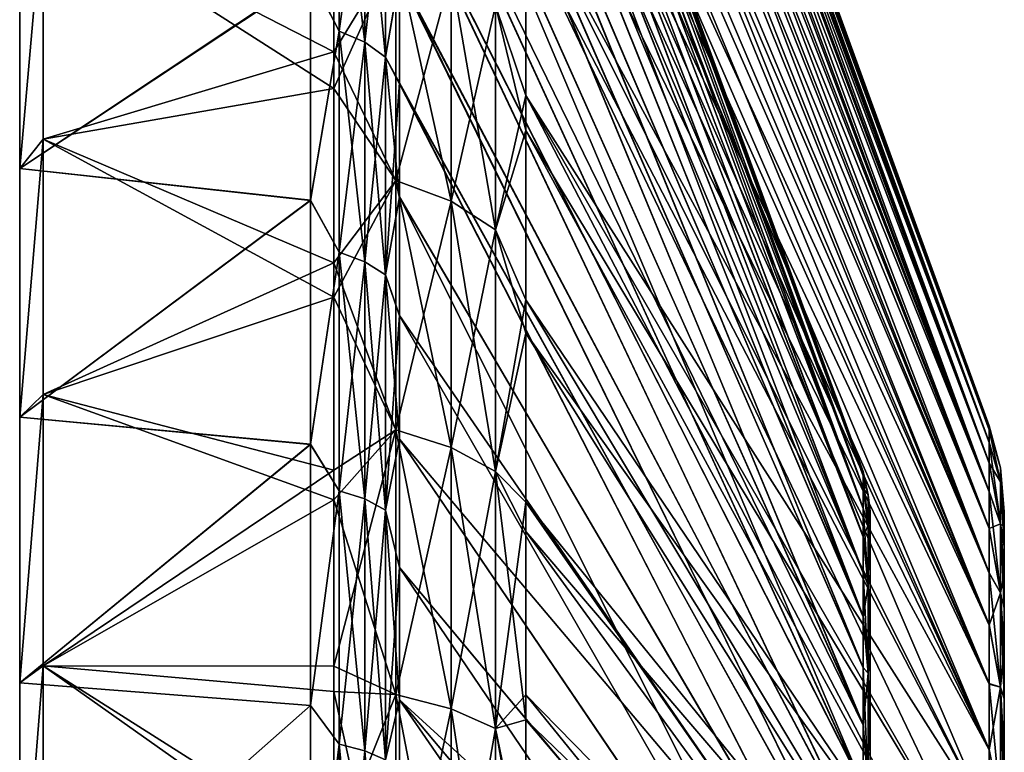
# Model space of a CAD drawing. Header units: metres. Extents: x -62 to 300, y -109 to 109.
# Tile 28 of 256: x -62 to -51, y -64 to -56. Entities that reach past the tile are written whole.
import ezdxf

# ---------------------------------------------------------------- set-up
doc = ezdxf.new("R2010")
doc.units = ezdxf.units.M
doc.layers.add('solid_500635', color=7, linetype='CONTINUOUS')

msp = doc.modelspace()

# ---------------------------------------------------------------- linework, layer by layer
at = {"layer": 'solid_500635'}
for points in [[(-56.086498, -46.173874, -7.464705), (-50.90826, -60.399517, -7.16442), (-50.90826, -60.445583, -8.379186)], [(-56.086498, -46.235924, -9.124642), (-56.086498, -46.173874, -7.464705), (-50.90826, -60.445583, -8.379186)], [(-56.086498, -46.173874, -7.464705), (-56.086498, -46.203407, -5.803842), (-50.90826, -60.399517, -7.16442)], [(-56.086498, -46.203407, -5.803842), (-50.90826, -60.446388, -5.949687), (-50.90826, -60.399517, -7.16442)], [(-56.086498, -46.203407, -5.803842), (-56.086498, -46.32407, -4.150716), (-50.90826, -60.446388, -5.949687)], [(-56.086498, -46.38892, -10.774953), (-56.086498, -46.235924, -9.124642), (-50.90826, -60.445583, -8.379186)], [(-56.086498, -46.32407, -4.150716), (-50.90826, -60.585922, -4.742116), (-50.90826, -60.446388, -5.949687)], [(-56.086498, -46.32407, -4.150716), (-56.086498, -46.535175, -2.508614), (-50.90826, -60.585922, -4.742116)], [(-56.086498, -46.38892, -10.774953), (-50.90826, -60.445583, -8.379186), (-50.90826, -60.584312, -9.586851)], [(-56.086498, -46.632095, -12.41241), (-56.086498, -46.38892, -10.774953), (-50.90826, -60.584312, -9.586851)], [(-56.086498, -46.535175, -2.508614), (-56.086498, -46.836617, -0.878468), (-50.90826, -60.585922, -4.742116)], [(-56.086498, -46.632095, -12.41241), (-50.90826, -60.584312, -9.586851), (-50.90826, -60.814857, -10.780214)], [(-56.086498, -46.965389, -14.036369), (-56.086498, -46.632095, -12.41241), (-50.90826, -60.814857, -10.780214)], [(-57.496037, -46.685467, -7.149776), (-52.317799, -60.912548, -7.17651), (-52.317799, -60.957752, -5.991073)], [(-57.496037, -46.733414, -5.485028), (-57.496037, -46.685467, -7.149776), (-52.317799, -60.957752, -5.991073)], [(-57.496037, -46.685467, -7.149776), (-57.496037, -46.731174, -8.814585), (-52.317799, -60.912548, -7.17651)], [(-57.496037, -46.731174, -8.814585), (-52.317799, -60.958801, -8.361907), (-52.317799, -60.912548, -7.17651)], [(-57.496037, -46.731174, -8.814585), (-57.496037, -46.869976, -10.470442), (-52.317799, -60.958801, -8.361907)], [(-57.496037, -46.874447, -3.829356), (-57.496037, -46.733414, -5.485028), (-52.317799, -60.957752, -5.991073)], [(-56.086498, -46.836617, -0.878468), (-50.90826, -60.817261, -3.548903), (-50.90826, -60.585922, -4.742116)], [(-56.086498, -46.836617, -0.878468), (-56.086498, -47.228107, 0.735709), (-50.90826, -60.817261, -3.548903)], [(-57.496037, -46.869976, -10.470442), (-52.317799, -61.096012, -9.538773), (-52.317799, -60.958801, -8.361907)], [(-57.496037, -46.869976, -10.470442), (-57.496037, -47.101112, -12.113992), (-52.317799, -61.096012, -9.538773)], [(-57.496037, -46.874447, -3.829356), (-52.317799, -60.957752, -5.991073), (-52.317799, -61.093922, -4.814084)], [(-57.496037, -47.107796, -2.186109), (-57.496037, -46.874447, -3.829356), (-52.317799, -61.093922, -4.814084)], [(-56.086498, -46.965389, -14.036369), (-50.90826, -60.814857, -10.780214), (-50.90826, -61.135895, -11.952515)], [(-56.086498, -47.388504, -15.642953), (-56.086498, -46.965389, -14.036369), (-50.90826, -61.135895, -11.952515)], [(-57.496037, -47.101112, -12.113992), (-57.496037, -47.424492, -13.74437), (-52.317799, -61.096012, -9.538773)], [(-57.496037, -47.107796, -2.186109), (-52.317799, -61.093922, -4.814084), (-52.317799, -61.32021, -3.65124)], [(-57.496037, -47.433388, -0.556095), (-57.496037, -47.107796, -2.186109), (-52.317799, -61.32021, -3.65124)], [(-56.086498, -47.228107, 0.735709), (-50.90826, -61.139076, -2.376811), (-50.90826, -60.817261, -3.548903)], [(-56.086498, -47.228107, 0.735709), (-56.086498, -47.707863, 2.325568), (-50.90826, -61.139076, -2.376811)], [(-56.086498, -47.899395, -17.223373), (-56.086498, -47.388504, -15.642953), (-50.90826, -61.135895, -11.952515)], [(-57.496037, -47.424492, -13.74437), (-52.317799, -61.323326, -10.701416), (-52.317799, -61.096012, -9.538773)], [(-57.496037, -47.424492, -13.74437), (-57.496037, -47.839775, -15.3573), (-52.317799, -61.323326, -10.701416)], [(-57.496037, -47.850914, 1.056504), (-57.496037, -47.433388, -0.556095), (-52.317799, -61.32021, -3.65124)], [(-56.086498, -47.707863, 2.325568), (-56.086498, -48.273304, 3.883574), (-50.90826, -61.139076, -2.376811)], [(-57.496037, -47.839775, -15.3573), (-52.317799, -61.639687, -11.843992), (-52.317799, -61.323326, -10.701416)], [(-57.496037, -47.839775, -15.3573), (-57.496037, -48.344898, -16.943825), (-52.317799, -61.639687, -11.843992)], [(-57.496037, -47.850914, 1.056504), (-52.317799, -61.32021, -3.65124), (-52.317799, -61.635548, -2.508414)], [(-57.496037, -48.358196, 2.642357), (-57.496037, -47.850914, 1.056504), (-52.317799, -61.635548, -2.508414)], [(-56.086498, -47.899395, -17.223373), (-50.90826, -61.135895, -11.952515), (-50.90826, -61.545708, -13.097287)], [(-56.086498, -48.495113, -18.769651), (-56.086498, -47.899395, -17.223373), (-50.90826, -61.545708, -13.097287)], [(-56.086498, -48.273304, 3.883574), (-50.90826, -61.549656, -1.232303), (-50.90826, -61.139076, -2.376811)], [(-56.086498, -48.273304, 3.883574), (-56.086498, -48.923023, 5.406925), (-50.90826, -61.549656, -1.232303)], [(-57.496037, -48.344898, -16.943825), (-52.317799, -62.043396, -12.959608), (-52.317799, -61.639687, -11.843992)], [(-57.496037, -48.344898, -16.943825), (-57.496037, -48.936966, -18.496019), (-52.317799, -62.043396, -12.959608)], [(-57.496037, -48.358196, 2.642357), (-52.317799, -61.635548, -2.508414), (-52.317799, -62.038265, -1.392452)], [(-57.496037, -48.952366, 4.193742), (-57.496037, -48.358196, 2.642357), (-52.317799, -62.038265, -1.392452)], [(-56.086498, -48.495113, -18.769651), (-50.90826, -61.545708, -13.097287), (-50.90826, -62.041912, -14.207625)], [(-56.086498, -49.174263, -20.27943), (-56.086498, -48.495113, -18.769651), (-50.90826, -62.041912, -14.207625)], [(-57.496037, -48.936966, -18.496019), (-57.496037, -49.614571, -20.011393), (-52.317799, -62.043396, -12.959608)], [(-56.086498, -48.923023, 5.406925), (-50.90826, -62.046604, -0.122289), (-50.90826, -61.549656, -1.232303)], [(-56.086498, -48.923023, 5.406925), (-56.086498, -49.656406, 6.894056), (-50.90826, -62.046604, -0.122289)], [(-57.496037, -48.952366, 4.193742), (-52.317799, -62.038265, -1.392452), (-52.317799, -62.528294, -0.305756)], [(-57.496037, -49.631767, 5.707659), (-57.496037, -48.952366, 4.193742), (-52.317799, -62.528294, -0.305756)], [(-56.086498, -49.936733, -21.752184), (-56.086498, -49.174263, -20.27943), (-50.90826, -62.041912, -14.207625)], [(-57.496037, -49.614571, -20.011393), (-52.317799, -62.534355, -14.045808), (-52.317799, -62.043396, -12.959608)], [(-57.496037, -49.614571, -20.011393), (-57.496037, -50.3773, -21.488735), (-52.317799, -62.534355, -14.045808)], [(-57.496037, -50.394775, 7.18092), (-57.496037, -49.631767, 5.707659), (-52.317799, -62.528294, -0.305756)], [(-56.086498, -49.656406, 6.894056), (-50.90826, -62.62701, 0.946624), (-50.90826, -62.046604, -0.122289)], [(-56.086498, -49.656406, 6.894056), (-56.086498, -50.471714, 8.340624), (-50.90826, -62.62701, 0.946624)], [(-56.086498, -49.936733, -21.752184), (-50.90826, -62.041912, -14.207625), (-50.90826, -62.621616, -15.276939)], [(-56.086498, -50.781147, -23.184031), (-56.086498, -49.936733, -21.752184), (-50.90826, -62.621616, -15.276939)], [(-57.496037, -50.3773, -21.488735), (-52.317799, -63.106491, -15.08836), (-52.317799, -62.534355, -14.045808)], [(-57.496037, -50.3773, -21.488735), (-57.496037, -51.223198, -22.923277), (-52.317799, -63.106491, -15.08836)], [(-57.496037, -50.394775, 7.18092), (-52.317799, -62.528294, -0.305756), (-52.317799, -63.099598, 0.737453)], [(-57.496037, -51.238796, 8.608669), (-57.496037, -50.394775, 7.18092), (-52.317799, -63.099598, 0.737453)], [(-56.086498, -50.471714, 8.340624), (-56.086498, -51.36517, 9.739608), (-50.90826, -62.62701, 0.946624)], [(-56.086498, -50.781147, -23.184031), (-50.90826, -62.621616, -15.276939), (-50.90826, -63.281322, -16.29875)], [(-56.086498, -51.701897, -24.565216), (-56.086498, -50.781147, -23.184031), (-50.90826, -63.281322, -16.29875)], [(-57.496037, -51.223198, -22.923277), (-52.317799, -63.745777, -16.067188), (-52.317799, -63.106491, -15.08836)], [(-57.496037, -51.223198, -22.923277), (-57.496037, -52.147846, -24.30722), (-52.317799, -63.745777, -16.067188)], [(-57.496037, -51.238796, 8.608669), (-52.317799, -63.099598, 0.737453), (-52.317799, -63.738274, 1.717182)], [(-57.496037, -52.161488, 9.987021), (-57.496037, -51.238796, 8.608669), (-52.317799, -63.738274, 1.717182)], [(-56.086498, -51.36517, 9.739608), (-50.90826, -63.28738, 1.96797), (-50.90826, -62.62701, 0.946624)], [(-56.086498, -51.36517, 9.739608), (-56.086498, -52.339413, 11.093941), (-50.90826, -63.28738, 1.96797)], [(-56.086498, -51.701897, -24.565216), (-50.90826, -63.281322, -16.29875), (-50.90826, -64.015923, -17.265585)], [(-56.086498, -52.701454, -25.898806), (-56.086498, -51.701897, -24.565216), (-50.90826, -64.015923, -17.265585)], [(-57.496037, -52.147846, -24.30722), (-57.496037, -53.14674, -25.634474), (-52.317799, -63.745777, -16.067188)], [(-57.496037, -52.161488, 9.987021), (-52.317799, -63.738274, 1.717182), (-52.317799, -64.435204, 2.628272)], [(-57.496037, -53.160259, 11.312003), (-57.496037, -52.161488, 9.987021), (-52.317799, -64.435204, 2.628272)], [(-56.086498, -52.339413, 11.093941), (-50.90826, -64.022598, 2.934296), (-50.90826, -63.28738, 1.96797)], [(-56.086498, -52.339413, 11.093941), (-56.086498, -53.38192, 12.386168), (-50.90826, -64.022598, 2.934296)], [(-56.086498, -52.701454, -25.898806), (-50.90826, -64.015923, -17.265585), (-50.90826, -64.821022, -18.172367)], [(-56.086498, -54.857307, -28.332912), (-56.086498, -52.701454, -25.898806), (-50.90826, -64.821022, -18.172367)], [(-57.496037, -53.14674, -25.634474), (-52.317799, -64.443077, -16.977209), (-52.317799, -63.745777, -16.067188)], [(-57.496037, -53.14674, -25.634474), (-57.496037, -54.218025, -26.903114), (-52.317799, -64.443077, -16.977209)], [(-57.496037, -54.231777, 12.579083), (-57.496037, -53.160259, 11.312003), (-52.317799, -64.435204, 2.628272)], [(-56.086498, -53.38192, 12.386168), (-56.086498, -54.462635, 13.586019), (-50.90826, -64.022598, 2.934296)], [(-58.16885, -53.746742, 13.13734), (-58.16885, -55.992954, 15.383554), (-58.491894, -55.37262, 14.949457)], [(-58.16885, -55.992954, -29.722963), (-58.16885, -53.746742, -27.476751), (-58.491894, -55.361984, -29.278799)], [(-57.882275, -56.115013, 15.247994), (-58.16885, -55.992954, 15.383554), (-58.16885, -53.746742, 13.13734)], [(-57.882275, -53.882301, 13.015283), (-57.882275, -56.115013, 15.247994), (-58.16885, -53.746742, 13.13734)], [(-57.882275, -53.882301, -27.354694), (-58.16885, -53.746742, -27.476751), (-58.16885, -55.992954, -29.722963)], [(-61.478928, -54.553257, 16.982502), (-58.231422, -56.223953, 17.65588), (-58.231422, -53.882153, 15.563475)], [(-57.535633, -55.083076, 16.394077), (-58.231422, -53.882153, 15.563475), (-58.231422, -56.223953, 17.65588)], [(-57.882275, -56.115013, -29.587406), (-57.882275, -53.882301, -27.354694), (-58.16885, -55.992954, -29.722963)], [(-57.652737, -56.282581, 15.061891), (-57.882275, -56.115013, 15.247994), (-57.882275, -53.882301, 13.015283)], [(-57.652737, -54.068405, 12.847713), (-57.652737, -56.282581, 15.061891), (-57.882275, -53.882301, 13.015283)], [(-57.652737, -54.068405, -27.187124), (-57.882275, -53.882301, -27.354694), (-57.882275, -56.115013, -29.587406)], [(-57.652737, -56.282581, -29.401302), (-57.652737, -54.068405, -27.187124), (-57.882275, -56.115013, -29.587406)], [(-57.652737, -56.282581, -29.401302), (-57.496037, -55.360516, -28.111509), (-57.652737, -54.068405, -27.187124)], [(-57.652737, -54.068405, 12.847713), (-57.496037, -55.372486, 13.78406), (-57.652737, -56.282581, 15.061891)], [(-57.496037, -54.218025, -26.903114), (-52.317799, -65.172424, -17.797535), (-52.317799, -64.443077, -16.977209)], [(-57.496037, -54.218025, -26.903114), (-57.496037, -55.360516, -28.111509), (-52.317799, -65.172424, -17.797535)], [(-61.478928, -54.553257, -31.321913), (-58.231422, -54.301395, -30.308825), (-58.231422, -56.632332, -32.320057)], [(-57.535633, -55.083076, -30.733488), (-58.231422, -56.632332, -32.320057), (-58.231422, -54.301395, -30.308825)], [(-57.496037, -54.231777, 12.579083), (-52.317799, -64.435204, 2.628272), (-52.317799, -65.164429, 3.449748)], [(-57.496037, -55.372486, 13.78406), (-57.496037, -54.231777, 12.579083), (-52.317799, -65.164429, 3.449748)], [(-61.739399, -57.52581, 17.527321), (-61.478928, -57.19698, 19.123346), (-61.478928, -54.553257, 16.982502)], [(-61.739399, -57.52581, 17.527321), (-61.478928, -54.553257, 16.982502), (-61.739399, -54.965645, 15.352699)], [(-61.739399, -57.52581, -31.866732), (-61.478928, -54.553257, -31.321913), (-61.478928, -57.19698, -33.462757)], [(-61.739399, -54.965645, -29.69211), (-61.478928, -54.553257, -31.321913), (-61.739399, -57.52581, -31.866732)], [(-61.478928, -57.19698, -33.462757), (-61.478928, -54.553257, -31.321913), (-58.231422, -56.632332, -32.320057)], [(-61.478928, -54.553257, 16.982502), (-61.478928, -57.19698, 19.123346), (-58.231422, -56.223953, 17.65588)], [(-56.424011, -55.706886, 15.701266), (-56.086498, -56.712761, 15.721572), (-56.086498, -54.462635, 13.586019)], [(-56.086498, -54.462635, 13.586019), (-50.90826, -64.828293, 3.840532), (-50.90826, -64.022598, 2.934296)], [(-56.086498, -54.462635, 13.586019), (-56.086498, -56.712761, 15.721572), (-50.90826, -64.828293, 3.840532)], [(-56.424011, -55.706886, -30.040676), (-56.086498, -54.857307, -28.332912), (-56.086498, -57.101921, -30.388325)], [(-56.086498, -54.857307, -28.332912), (-50.90826, -64.821022, -18.172367), (-50.90826, -65.693695, -19.015873)], [(-56.086498, -57.101921, -30.388325), (-56.086498, -54.857307, -28.332912), (-50.90826, -65.693695, -19.015873)], [(-61.739399, -57.52581, 17.527321), (-61.739399, -54.965645, 15.352699), (-58.491894, -55.37262, 14.949457)], [(-61.739399, -54.965645, -29.69211), (-61.739399, -57.52581, -31.866732), (-58.491894, -55.361984, -29.278799)], [(-57.535633, -57.662392, -32.822174), (-58.231422, -56.632332, -32.320057), (-57.535633, -55.083076, -30.733488)], [(-57.535633, -55.083076, 16.394077), (-58.231422, -56.223953, 17.65588), (-57.535633, -57.662392, 18.482763)], [(-57.535633, -55.083076, 16.394077), (-57.535633, -57.662392, 18.482763), (-56.918392, -55.345966, 16.102106)], [(-57.535633, -55.083076, -30.733488), (-56.918392, -55.345966, -30.441517), (-56.918392, -57.893322, -32.504322)], [(-57.535633, -57.662392, -32.822174), (-57.535633, -55.083076, -30.733488), (-56.918392, -57.893322, -32.504322)], [(-61.739399, -57.52581, -31.866732), (-58.491894, -57.879166, -31.416056), (-58.491894, -55.361984, -29.278799)], [(-61.739399, -57.52581, 17.527321), (-58.491894, -55.37262, 14.949457), (-58.491894, -57.882824, 17.079424)], [(-58.16885, -55.992954, -29.722963), (-58.491894, -55.361984, -29.278799), (-58.491894, -57.879166, -31.416056)], [(-58.16885, -55.992954, 15.383554), (-58.491894, -57.882824, 17.079424), (-58.491894, -55.37262, 14.949457)], [(-57.652737, -56.282581, -29.401302), (-57.496037, -56.570492, -29.255167), (-57.496037, -55.360516, -28.111509)], [(-57.652737, -56.282581, 15.061891), (-57.496037, -55.372486, 13.78406), (-57.496037, -56.578854, 14.923223)], [(-57.535633, -57.662392, 18.482763), (-56.918392, -57.893322, 18.164913), (-56.918392, -55.345966, 16.102106)], [(-57.496037, -55.360516, -28.111509), (-52.317799, -65.92469, -18.533098), (-52.317799, -65.172424, -17.797535)], [(-57.496037, -55.360516, -28.111509), (-57.496037, -56.570492, -29.255167), (-52.317799, -65.92469, -18.533098)], [(-57.496037, -55.372486, 13.78406), (-52.317799, -65.164429, 3.449748), (-52.317799, -65.916824, 4.1865)], [(-57.496037, -56.578854, 14.923223), (-57.496037, -55.372486, 13.78406), (-52.317799, -65.916824, 4.1865)], [(-56.918392, -55.345966, 16.102106), (-56.918392, -57.893322, 18.164913), (-56.424011, -55.706886, 15.701266)], [(-56.918392, -55.345966, -30.441517), (-56.424011, -55.706886, -30.040676), (-56.424011, -58.210365, -32.067955)], [(-56.918392, -57.893322, -32.504322), (-56.918392, -55.345966, -30.441517), (-56.424011, -58.210365, -32.067955)], [(-56.918392, -57.893322, 18.164913), (-56.424011, -58.210365, 17.728542), (-56.424011, -55.706886, 15.701266)], [(-56.424011, -55.706886, 15.701266), (-56.424011, -58.210365, 17.728542), (-56.086498, -56.712761, 15.721572)], [(-56.424011, -58.210365, -32.067955), (-56.424011, -55.706886, -30.040676), (-56.086498, -57.101921, -30.388325)], [(-58.16885, -55.992954, 15.383554), (-58.16885, -58.461655, 17.382668), (-58.491894, -57.882824, 17.079424)], [(-58.16885, -58.461655, -31.722078), (-58.16885, -55.992954, -29.722963), (-58.491894, -57.879166, -31.416056)], [(-57.882275, -58.568874, 17.235094), (-58.16885, -58.461655, 17.382668), (-58.16885, -55.992954, 15.383554)], [(-57.882275, -56.115013, 15.247994), (-57.882275, -58.568874, 17.235094), (-58.16885, -55.992954, 15.383554)], [(-57.882275, -56.115013, -29.587406), (-58.16885, -55.992954, -29.722963), (-58.16885, -58.461655, -31.722078)], [(-57.882275, -58.568874, -31.574505), (-57.882275, -56.115013, -29.587406), (-58.16885, -58.461655, -31.722078)], [(-57.652737, -58.716072, 17.032494), (-57.882275, -58.568874, 17.235094), (-57.882275, -56.115013, 15.247994)], [(-57.652737, -56.282581, 15.061891), (-57.652737, -58.716072, 17.032494), (-57.882275, -56.115013, 15.247994)], [(-57.652737, -56.282581, -29.401302), (-57.882275, -56.115013, -29.587406), (-57.882275, -58.568874, -31.574505)], [(-61.478928, -57.19698, 19.123346), (-58.231422, -58.579491, 19.38855), (-58.231422, -56.223953, 17.65588)], [(-57.535633, -57.662392, 18.482763), (-58.231422, -56.223953, 17.65588), (-58.231422, -58.579491, 19.38855)], [(-57.652737, -58.716072, -31.371904), (-57.652737, -56.282581, -29.401302), (-57.882275, -58.568874, -31.574505)], [(-57.652737, -58.716072, -31.371904), (-57.496037, -56.570492, -29.255167), (-57.652737, -56.282581, -29.401302)], [(-57.652737, -56.282581, 15.061891), (-57.496037, -56.578854, 14.923223), (-57.496037, -57.846779, 15.992759)], [(-57.652737, -56.282581, 15.061891), (-57.496037, -57.846779, 15.992759), (-57.652737, -58.716072, 17.032494)], [(-61.478928, -57.19698, -33.462757), (-58.231422, -56.632332, -32.320057), (-58.231422, -58.962414, -33.979507)], [(-57.535633, -57.662392, -32.822174), (-58.231422, -58.962414, -33.979507), (-58.231422, -56.632332, -32.320057)], [(-57.652737, -58.716072, -31.371904), (-57.496037, -57.841942, -30.328314), (-57.496037, -56.570492, -29.255167)], [(-57.496037, -56.570492, -29.255167), (-52.317799, -66.684906, -19.183187), (-52.317799, -65.92469, -18.533098)], [(-57.496037, -56.570492, -29.255167), (-57.496037, -57.841942, -30.328314), (-52.317799, -66.684906, -19.183187)], [(-57.496037, -56.578854, 14.923223), (-52.317799, -65.916824, 4.1865), (-52.317799, -66.677322, 4.837704)], [(-57.496037, -57.846779, 15.992759), (-57.496037, -56.578854, 14.923223), (-52.317799, -66.677322, 4.837704)], [(-56.424011, -58.210365, 17.728542), (-56.086498, -58.995319, 17.492384), (-56.086498, -56.712761, 15.721572)], [(-56.086498, -56.712761, 15.721572), (-50.90826, -65.701569, 4.683506), (-50.90826, -64.828293, 3.840532)], [(-56.086498, -56.712761, 15.721572), (-50.90826, -66.637329, 5.457972), (-50.90826, -65.701569, 4.683506)], [(-56.086498, -56.712761, 15.721572), (-56.086498, -58.995319, 17.492384), (-50.90826, -66.637329, 5.457972)], [(-61.739399, -60.306084, 19.412394), (-61.478928, -60.049999, 20.97612), (-61.478928, -57.19698, 19.123346)], [(-61.739399, -60.306084, 19.412394), (-61.478928, -57.19698, 19.123346), (-61.739399, -57.52581, 17.527321)], [(-61.739399, -60.306084, -33.751804), (-61.478928, -57.19698, -33.462757), (-61.478928, -60.049999, -35.315533)], [(-61.739399, -57.52581, -31.866732), (-61.478928, -57.19698, -33.462757), (-61.739399, -60.306084, -33.751804)], [(-61.478928, -60.049999, -35.315533), (-61.478928, -57.19698, -33.462757), (-58.231422, -58.962414, -33.979507)], [(-61.478928, -57.19698, 19.123346), (-61.478928, -60.049999, 20.97612), (-58.231422, -58.579491, 19.38855)], [(-56.424011, -58.210365, -32.067955), (-56.086498, -57.101921, -30.388325), (-56.086498, -59.365078, -32.087147)], [(-56.086498, -57.101921, -30.388325), (-50.90826, -65.693695, -19.015873), (-50.90826, -66.628822, -19.790867)], [(-56.086498, -59.365078, -32.087147), (-56.086498, -57.101921, -30.388325), (-50.90826, -66.628822, -19.790867)], [(-61.739399, -60.306084, 19.412394), (-61.739399, -57.52581, 17.527321), (-58.491894, -57.882824, 17.079424)], [(-61.739399, -57.52581, -31.866732), (-61.739399, -60.306084, -33.751804), (-58.491894, -57.879166, -31.416056)], [(-57.535633, -60.445904, -34.62981), (-58.231422, -58.962414, -33.979507), (-57.535633, -57.662392, -32.822174)], [(-57.535633, -57.662392, 18.482763), (-58.231422, -58.579491, 19.38855), (-57.535633, -60.445904, 20.290398)], [(-57.535633, -57.662392, 18.482763), (-57.535633, -60.445904, 20.290398), (-56.918392, -57.893322, 18.164913)], [(-57.535633, -57.662392, -32.822174), (-56.918392, -57.893322, -32.504322), (-56.918392, -60.642345, -34.289558)], [(-57.535633, -60.445904, -34.62981), (-57.535633, -57.662392, -32.822174), (-56.918392, -60.642345, -34.289558)], [(-57.652737, -58.716072, -31.371904), (-57.496037, -59.169632, -31.326931), (-57.496037, -57.841942, -30.328314)], [(-57.652737, -58.716072, 17.032494), (-57.496037, -57.846779, 15.992759), (-57.496037, -59.17144, 16.988802)], [(-57.496037, -57.841942, -30.328314), (-57.496037, -59.169632, -31.326931), (-52.317799, -66.684906, -19.183187)], [(-57.496037, -57.846779, 15.992759), (-52.317799, -66.677322, 4.837704), (-52.317799, -68.185272, 5.904119)], [(-57.496037, -59.17144, 16.988802), (-57.496037, -57.846779, 15.992759), (-52.317799, -68.185272, 5.904119)], [(-61.739399, -60.306084, -33.751804), (-58.491894, -60.60886, -33.265694), (-58.491894, -57.879166, -31.416056)], [(-61.739399, -60.306084, 19.412394), (-58.491894, -57.882824, 17.079424), (-58.491894, -60.607769, 18.925629)], [(-58.16885, -58.461655, -31.722078), (-58.491894, -57.879166, -31.416056), (-58.491894, -60.60886, -33.265694)], [(-58.16885, -58.461655, 17.382668), (-58.491894, -60.607769, 18.925629), (-58.491894, -57.882824, 17.079424)], [(-57.535633, -60.445904, 20.290398), (-56.918392, -60.642345, 19.95015), (-56.918392, -57.893322, 18.164913)], [(-56.918392, -57.893322, 18.164913), (-56.918392, -60.642345, 19.95015), (-56.424011, -58.210365, 17.728542)], [(-56.918392, -57.893322, -32.504322), (-56.424011, -58.210365, -32.067955), (-56.424011, -60.912037, -33.822441)], [(-56.918392, -60.642345, -34.289558), (-56.918392, -57.893322, -32.504322), (-56.424011, -60.912037, -33.822441)], [(-56.918392, -60.642345, 19.95015), (-56.424011, -60.912037, 19.48303), (-56.424011, -58.210365, 17.728542)], [(-56.424011, -58.210365, 17.728542), (-56.424011, -60.912037, 19.48303), (-56.086498, -58.995319, 17.492384)], [(-56.424011, -60.912037, -33.822441), (-56.424011, -58.210365, -32.067955), (-56.086498, -59.365078, -32.087147)], [(-58.16885, -58.461655, 17.382668), (-58.16885, -61.125797, 19.112782), (-58.491894, -60.607769, 18.925629)], [(-58.16885, -61.125797, -33.452194), (-58.16885, -58.461655, -31.722078), (-58.491894, -60.60886, -33.265694)], [(-57.882275, -61.217003, 18.954809), (-58.16885, -61.125797, 19.112782), (-58.16885, -58.461655, 17.382668)], [(-57.882275, -58.568874, 17.235094), (-57.882275, -61.217003, 18.954809), (-58.16885, -58.461655, 17.382668)], [(-57.882275, -58.568874, -31.574505), (-58.16885, -58.461655, -31.722078), (-58.16885, -61.125797, -33.452194)], [(-61.478928, -60.049999, 20.97612), (-58.231422, -60.896191, 20.79599), (-58.231422, -58.579491, 19.38855)], [(-57.535633, -60.445904, 20.290398), (-58.231422, -58.579491, 19.38855), (-58.231422, -60.896191, 20.79599)], [(-57.882275, -61.217003, -33.29422), (-57.882275, -58.568874, -31.574505), (-58.16885, -61.125797, -33.452194)], [(-57.652737, -61.342216, 18.737932), (-57.882275, -61.217003, 18.954809), (-57.882275, -58.568874, 17.235094)], [(-57.652737, -58.716072, 17.032494), (-57.652737, -61.342216, 18.737932), (-57.882275, -58.568874, 17.235094)], [(-57.652737, -58.716072, -31.371904), (-57.882275, -58.568874, -31.574505), (-57.882275, -61.217003, -33.29422)], [(-57.652737, -61.342216, -33.077343), (-57.652737, -58.716072, -31.371904), (-57.882275, -61.217003, -33.29422)], [(-57.652737, -61.342216, -33.077343), (-57.496037, -59.169632, -31.326931), (-57.652737, -58.716072, -31.371904)], [(-57.652737, -58.716072, 17.032494), (-57.496037, -59.17144, 16.988802), (-57.496037, -60.55048, 17.909641)], [(-57.652737, -58.716072, 17.032494), (-57.496037, -60.55048, 17.909641), (-57.652737, -61.342216, 18.737932)], [(-61.478928, -60.049999, -35.315533), (-58.231422, -58.962414, -33.979507), (-58.231422, -61.229858, -35.316608)], [(-57.535633, -60.445904, -34.62981), (-58.231422, -61.229858, -35.316608), (-58.231422, -58.962414, -33.979507)], [(-56.424011, -60.912037, 19.48303), (-56.086498, -61.254299, 18.931969), (-56.086498, -58.995319, 17.492384)], [(-56.086498, -58.995319, 17.492384), (-50.90826, -67.634804, 6.162203), (-50.90826, -66.637329, 5.457972)], [(-56.086498, -58.995319, 17.492384), (-56.086498, -61.254299, 18.931969), (-50.90826, -67.634804, 6.162203)], [(-57.652737, -61.342216, -33.077343), (-57.496037, -60.551037, -32.249405), (-57.496037, -59.169632, -31.326931)], [(-57.496037, -59.169632, -31.326931), (-57.496037, -60.551037, -32.249405), (-52.317799, -66.684906, -19.183187)], [(-57.496037, -60.55048, 17.909641), (-57.496037, -59.17144, 16.988802), (-52.317799, -68.185272, 5.904119)], [(-56.424011, -60.912037, -33.822441), (-56.086498, -59.365078, -32.087147), (-56.086498, -61.581062, -33.457027)], [(-56.086498, -59.365078, -32.087147), (-50.90826, -66.628822, -19.790867), (-50.90826, -67.625748, -20.495722)], [(-56.086498, -61.581062, -33.457027), (-56.086498, -59.365078, -32.087147), (-50.90826, -67.625748, -20.495722)], [(-61.739399, -63.273869, 20.985815), (-61.478928, -63.081059, 22.520521), (-61.478928, -60.049999, 20.97612)], [(-61.739399, -63.273869, 20.985815), (-61.478928, -60.049999, 20.97612), (-61.739399, -60.306084, 19.412394)], [(-61.739399, -63.273869, -35.325226), (-61.478928, -60.049999, -35.315533), (-61.478928, -63.081059, -36.859932)], [(-61.739399, -60.306084, -33.751804), (-61.478928, -60.049999, -35.315533), (-61.739399, -63.273869, -35.325226)], [(-61.478928, -63.081059, -36.859932), (-61.478928, -60.049999, -35.315533), (-58.231422, -61.229858, -35.316608)], [(-61.478928, -60.049999, 20.97612), (-61.478928, -63.081059, 22.520521), (-58.231422, -60.896191, 20.79599)], [(-61.739399, -63.273869, 20.985815), (-61.739399, -60.306084, 19.412394), (-58.491894, -60.607769, 18.925629)], [(-61.739399, -60.306084, -33.751804), (-61.739399, -63.273869, -35.325226), (-58.491894, -60.60886, -33.265694)], [(-57.535633, -63.403114, -36.136585), (-58.231422, -61.229858, -35.316608), (-57.535633, -60.445904, -34.62981)], [(-57.535633, -60.445904, 20.290398), (-58.231422, -60.896191, 20.79599), (-58.231422, -63.084484, 21.894146)], [(-57.535633, -60.445904, 20.290398), (-58.231422, -63.084484, 21.894146), (-57.535633, -63.403114, 21.797173)], [(-57.535633, -60.445904, 20.290398), (-57.535633, -63.403114, 21.797173), (-56.918392, -60.642345, 19.95015)], [(-57.535633, -60.445904, -34.62981), (-56.918392, -60.642345, -34.289558), (-56.918392, -63.562916, -35.777664)], [(-57.535633, -63.403114, -36.136585), (-57.535633, -60.445904, -34.62981), (-56.918392, -63.562916, -35.777664)], [(-50.78194, -60.870956, -7.169705), (-50.90826, -60.445583, -8.379186), (-50.90826, -60.399517, -7.16442)], [(-50.78194, -60.870956, -7.169705), (-50.90826, -60.399517, -7.16442), (-50.90826, -60.446388, -5.949687)], [(-50.78194, -61.028004, -9.365487), (-50.90826, -60.584312, -9.586851), (-50.90826, -60.445583, -8.379186)], [(-50.78194, -61.028004, -9.365487), (-50.90826, -60.445583, -8.379186), (-50.78194, -60.870956, -7.169705)], [(-50.78194, -61.028004, -4.973924), (-50.90826, -60.446388, -5.949687), (-50.90826, -60.585922, -4.742116)], [(-50.78194, -60.870956, -7.169705), (-50.90826, -60.446388, -5.949687), (-50.78194, -61.028004, -4.973924)], [(-61.739399, -63.273869, 20.985815), (-58.491894, -60.607769, 18.925629), (-58.491894, -63.526707, 20.471849)], [(-61.739399, -63.273869, -35.325226), (-58.491894, -63.527245, -34.811508), (-58.491894, -60.60886, -33.265694)], [(-58.16885, -61.125797, 19.112782), (-58.491894, -63.526707, 20.471849), (-58.491894, -60.607769, 18.925629)], [(-58.16885, -61.125797, -33.452194), (-58.491894, -60.60886, -33.265694), (-58.491894, -63.527245, -34.811508)], [(-57.652737, -61.342216, 18.737932), (-57.496037, -60.55048, 17.909641), (-57.496037, -61.98238, 18.753775)], [(-57.652737, -61.342216, -33.077343), (-57.496037, -61.983719, -33.093925), (-57.496037, -60.551037, -32.249405)], [(-57.496037, -61.98238, 18.753775), (-57.496037, -60.55048, 17.909641), (-52.317799, -68.185272, 5.904119)], [(-57.496037, -60.551037, -32.249405), (-52.317799, -68.191902, -20.247646), (-52.317799, -66.684906, -19.183187)], [(-57.496037, -60.551037, -32.249405), (-57.496037, -61.983719, -33.093925), (-52.317799, -68.191902, -20.247646)], [(-50.78194, -61.495941, -11.516569), (-50.90826, -60.814857, -10.780214), (-50.90826, -60.584312, -9.586851)], [(-50.78194, -61.495941, -11.516569), (-50.90826, -60.584312, -9.586851), (-50.78194, -61.028004, -9.365487)], [(-50.78194, -61.028004, -4.973924), (-50.90826, -60.585922, -4.742116), (-50.90826, -60.817261, -3.548903)], [(-57.535633, -63.403114, 21.797173), (-56.918392, -63.562916, 21.438253), (-56.918392, -60.642345, 19.95015)], [(-56.918392, -60.642345, 19.95015), (-56.918392, -63.562916, 21.438253), (-56.424011, -60.912037, 19.48303)], [(-56.918392, -60.642345, -34.289558), (-56.424011, -60.912037, -33.822441), (-56.424011, -63.782303, -35.284916)], [(-56.918392, -63.562916, -35.777664), (-56.918392, -60.642345, -34.289558), (-56.424011, -63.782303, -35.284916)], [(-50.78194, -61.495941, -11.516569), (-50.90826, -61.135895, -11.952515), (-50.90826, -60.814857, -10.780214)], [(-50.78194, -61.495941, -2.822842), (-50.90826, -60.817261, -3.548903), (-50.90826, -61.139076, -2.376811)], [(-50.78194, -61.028004, -4.973924), (-50.90826, -60.817261, -3.548903), (-50.78194, -61.495941, -2.822842)], [(-61.478928, -63.081059, 22.520521), (-58.231422, -63.084484, 21.894146), (-58.231422, -60.896191, 20.79599)], [(-56.918392, -63.562916, 21.438253), (-56.424011, -63.782303, 20.945503), (-56.424011, -60.912037, 19.48303)], [(-56.424011, -60.912037, 19.48303), (-56.424011, -63.782303, 20.945503), (-56.086498, -61.254299, 18.931969)], [(-56.424011, -60.912037, -33.822441), (-56.086498, -61.581062, -33.457027), (-56.086498, -63.684021, -34.528572)], [(-56.424011, -63.782303, -35.284916), (-56.424011, -60.912037, -33.822441), (-56.086498, -63.684021, -34.528572)], [(-52.259151, -61.173843, -6.036157), (-52.317799, -60.957752, -5.991073), (-52.317799, -60.912548, -7.17651)], [(-52.259151, -61.173843, -8.303254), (-52.317799, -60.912548, -7.17651), (-52.317799, -60.958801, -8.361907)], [(-52.259151, -61.173843, -8.303254), (-52.259151, -61.173843, -6.036157), (-52.317799, -60.912548, -7.17651)], [(-50.78194, -60.870956, -7.169705), (-50.739399, -61.357174, -7.165012), (-50.739399, -61.400715, -8.306553)], [(-50.78194, -60.870956, -7.169705), (-50.78194, -61.028004, -4.973924), (-50.739399, -61.357174, -7.165012)], [(-50.78194, -61.028004, -9.365487), (-50.78194, -60.870956, -7.169705), (-50.739399, -61.400715, -8.306553)], [(-52.259151, -61.511738, -3.794381), (-52.317799, -61.093922, -4.814084), (-52.317799, -60.957752, -5.991073)], [(-52.259151, -61.173843, -6.036157), (-52.259151, -61.511738, -3.794381), (-52.317799, -60.957752, -5.991073)], [(-52.259151, -61.173843, -8.303254), (-52.317799, -60.958801, -8.361907), (-52.317799, -61.096012, -9.538773)], [(-50.78194, -61.028004, -4.973924), (-50.739399, -61.53241, -4.88802), (-50.739399, -61.401432, -6.023501)], [(-50.78194, -61.028004, -4.973924), (-50.78194, -61.495941, -2.822842), (-50.739399, -61.53241, -4.88802)], [(-50.78194, -61.028004, -4.973924), (-50.739399, -61.401432, -6.023501), (-50.739399, -61.357174, -7.165012)], [(-50.78194, -61.028004, -9.365487), (-50.739399, -61.400715, -8.306553), (-50.739399, -61.530979, -9.442116)], [(-50.78194, -61.028004, -9.365487), (-50.739399, -61.530979, -9.442116), (-50.739399, -61.74773, -10.562862)], [(-50.78194, -61.495941, -11.516569), (-50.78194, -61.028004, -9.365487), (-50.739399, -61.74773, -10.562862)], [(-58.16885, -61.125797, 19.112782), (-58.16885, -63.956192, 20.554939), (-58.491894, -63.526707, 20.471849)], [(-58.16885, -63.956192, -34.894352), (-58.16885, -61.125797, -33.452194), (-58.491894, -63.527245, -34.811508)], [(-57.882275, -64.030388, 20.388298), (-58.16885, -63.956192, 20.554939), (-58.16885, -61.125797, 19.112782)], [(-57.882275, -61.217003, 18.954809), (-57.882275, -64.030388, 20.388298), (-58.16885, -61.125797, 19.112782)], [(-57.882275, -61.217003, -33.29422), (-58.16885, -61.125797, -33.452194), (-58.16885, -63.956192, -34.894352)], [(-52.259151, -61.511738, -3.794381), (-52.317799, -61.32021, -3.65124), (-52.317799, -61.093922, -4.814084)], [(-52.259151, -61.511738, -10.54503), (-52.317799, -61.096012, -9.538773), (-52.317799, -61.323326, -10.701416)], [(-52.259151, -61.511738, -10.54503), (-52.259151, -61.173843, -8.303254), (-52.317799, -61.096012, -9.538773)], [(-50.78194, -62.265251, -13.579162), (-50.90826, -61.545708, -13.097287), (-50.90826, -61.135895, -11.952515)], [(-50.78194, -62.265251, -13.579162), (-50.90826, -61.135895, -11.952515), (-50.78194, -61.495941, -11.516569)], [(-50.78194, -61.495941, -2.822842), (-50.90826, -61.139076, -2.376811), (-50.90826, -61.549656, -1.232303)], [(-61.478928, -63.081059, -36.859932), (-58.231422, -61.229858, -35.316608), (-58.231422, -63.368404, -36.360992)], [(-57.535633, -63.403114, -36.136585), (-58.231422, -63.368404, -36.360992), (-58.231422, -61.229858, -35.316608)], [(-57.882275, -64.030388, -34.727711), (-57.882275, -61.217003, -33.29422), (-58.16885, -63.956192, -34.894352)], [(-57.652737, -64.132248, 20.159521), (-57.882275, -64.030388, 20.388298), (-57.882275, -61.217003, 18.954809)], [(-57.652737, -61.342216, 18.737932), (-57.652737, -64.132248, 20.159521), (-57.882275, -61.217003, 18.954809)], [(-57.652737, -61.342216, -33.077343), (-57.882275, -61.217003, -33.29422), (-57.882275, -64.030388, -34.727711)], [(-56.424011, -63.782303, 20.945503), (-56.086498, -63.406414, 20.059433), (-56.086498, -61.254299, 18.931969)], [(-56.086498, -61.254299, 18.931969), (-50.90826, -68.69088, 6.791911), (-50.90826, -67.634804, 6.162203)], [(-56.086498, -61.254299, 18.931969), (-56.086498, -63.406414, 20.059433), (-50.90826, -68.69088, 6.791911)], [(-52.259151, -61.173843, -8.303254), (-52.239399, -61.535454, -9.470158), (-52.239399, -61.357491, -7.176257)], [(-52.259151, -61.511738, -10.54503), (-52.239399, -61.535454, -9.470158), (-52.259151, -61.173843, -8.303254)], [(-52.259151, -61.173843, -6.036157), (-52.239399, -61.357491, -7.176257), (-52.239399, -61.53344, -4.882199)], [(-52.259151, -61.173843, -8.303254), (-52.239399, -61.357491, -7.176257), (-52.259151, -61.173843, -6.036157)], [(-52.259151, -61.173843, -6.036157), (-52.239399, -61.53344, -4.882199), (-52.259151, -61.511738, -3.794381)], [(-57.652737, -64.132248, -34.498932), (-57.652737, -61.342216, -33.077343), (-57.882275, -64.030388, -34.727711)], [(-57.652737, -64.132248, -34.498932), (-57.496037, -61.983719, -33.093925), (-57.652737, -61.342216, -33.077343)], [(-57.652737, -61.342216, 18.737932), (-57.496037, -61.98238, 18.753775), (-57.496037, -63.461819, 19.51741)], [(-57.652737, -61.342216, 18.737932), (-57.496037, -63.461819, 19.51741), (-57.652737, -64.132248, 20.159521)], [(-52.259151, -62.179977, -1.628004), (-52.317799, -61.635548, -2.508414), (-52.317799, -61.32021, -3.65124)], [(-52.259151, -61.511738, -3.794381), (-52.259151, -62.179977, -1.628004), (-52.317799, -61.32021, -3.65124)], [(-52.259151, -61.511738, -10.54503), (-52.317799, -61.323326, -10.701416), (-52.317799, -61.639687, -11.843992)], [(-52.239399, -61.53344, -4.882199), (-52.239399, -61.357491, -7.176257), (-52.239399, -61.535454, -9.470158)], [(-50.739399, -61.400715, -8.306553), (-50.739399, -61.357174, -7.165012), (-50.739399, -61.401432, -6.023501)], [(-50.739399, -61.530979, -9.442116), (-50.739399, -61.400715, -8.306553), (-50.739399, -61.401432, -6.023501)], [(-50.739399, -61.530979, -9.442116), (-50.739399, -61.401432, -6.023501), (-50.739399, -61.53241, -4.88802)], [(-56.086498, -61.581062, -33.457027), (-50.90826, -67.625748, -20.495722), (-50.90826, -68.681358, -21.126125)], [(-56.086498, -63.684021, -34.528572), (-56.086498, -61.581062, -33.457027), (-50.90826, -68.681358, -21.126125)], [(-52.259151, -62.179977, -12.711407), (-52.259151, -61.511738, -10.54503), (-52.317799, -61.639687, -11.843992)], [(-52.259151, -61.511738, -10.54503), (-52.239399, -62.063423, -11.708674), (-52.239399, -61.535454, -9.470158)], [(-52.259151, -62.179977, -12.711407), (-52.239399, -62.063423, -11.708674), (-52.259151, -61.511738, -10.54503)], [(-52.259151, -61.511738, -3.794381), (-52.239399, -61.53344, -4.882199), (-52.239399, -62.059437, -2.643251)], [(-52.259151, -61.511738, -3.794381), (-52.239399, -62.059437, -2.643251), (-52.259151, -62.179977, -1.628004)], [(-52.239399, -62.059437, -2.643251), (-52.239399, -61.53344, -4.882199), (-52.239399, -61.535454, -9.470158)], [(-52.239399, -62.059437, -2.643251), (-52.239399, -61.535454, -9.470158), (-52.239399, -62.063423, -11.708674)], [(-50.78194, -61.495941, -2.822842), (-50.90826, -61.549656, -1.232303), (-50.78194, -62.265251, -0.76025)], [(-50.78194, -62.265251, -13.579162), (-50.90826, -62.041912, -14.207625), (-50.90826, -61.545708, -13.097287)], [(-50.78194, -62.265251, -0.76025), (-50.90826, -61.549656, -1.232303), (-50.90826, -62.046604, -0.122289)], [(-50.78194, -61.495941, -2.822842), (-50.739399, -62.052441, -2.66475), (-50.739399, -61.749866, -3.767405)], [(-50.78194, -61.495941, -2.822842), (-50.78194, -62.265251, -0.76025), (-50.739399, -62.052441, -2.66475)], [(-50.78194, -61.495941, -2.822842), (-50.739399, -61.749866, -3.767405), (-50.739399, -61.53241, -4.88802)], [(-50.78194, -61.495941, -11.516569), (-50.739399, -61.74773, -10.562862), (-50.739399, -62.04961, -11.6657)], [(-50.78194, -61.495941, -11.516569), (-50.739399, -62.04961, -11.6657), (-50.739399, -62.434574, -12.740279)], [(-50.78194, -62.265251, -13.579162), (-50.78194, -61.495941, -11.516569), (-50.739399, -62.434574, -12.740279)], [(-50.739399, -61.74773, -10.562862), (-50.739399, -61.530979, -9.442116), (-50.739399, -61.53241, -4.88802)], [(-50.739399, -61.74773, -10.562862), (-50.739399, -61.53241, -4.88802), (-50.739399, -61.749866, -3.767405)], [(-52.259151, -62.179977, -1.628004), (-52.317799, -62.038265, -1.392452), (-52.317799, -61.635548, -2.508414)], [(-52.259151, -62.179977, -12.711407), (-52.317799, -61.639687, -11.843992), (-52.317799, -62.043396, -12.959608)], [(-50.739399, -62.04961, -11.6657), (-50.739399, -61.74773, -10.562862), (-50.739399, -61.749866, -3.767405)], [(-50.739399, -62.04961, -11.6657), (-50.739399, -61.749866, -3.767405), (-50.739399, -62.052441, -2.66475)], [(-57.652737, -64.132248, -34.498932), (-57.496037, -63.462543, -33.85717), (-57.496037, -61.983719, -33.093925)], [(-57.496037, -61.98238, 18.753775), (-52.317799, -68.185272, 5.904119), (-52.317799, -69.625183, 6.694657)], [(-57.496037, -63.461819, 19.51741), (-57.496037, -61.98238, 18.753775), (-52.317799, -69.625183, 6.694657)], [(-57.496037, -61.983719, -33.093925), (-57.496037, -63.462543, -33.85717), (-52.317799, -68.191902, -20.247646)], [(-52.259151, -63.163631, 0.41458), (-52.317799, -62.528294, -0.305756), (-52.317799, -62.038265, -1.392452)], [(-52.259151, -62.179977, -1.628004), (-52.259151, -63.163631, 0.41458), (-52.317799, -62.038265, -1.392452)], [(-52.259151, -62.179977, -12.711407), (-52.317799, -62.043396, -12.959608), (-52.317799, -62.534355, -14.045808)], [(-52.259151, -62.179977, -1.628004), (-52.239399, -62.059437, -2.643251), (-52.239399, -62.927212, -0.504917)], [(-52.259151, -62.179977, -12.711407), (-52.239399, -62.933056, -13.846199), (-52.239399, -62.063423, -11.708674)], [(-52.239399, -62.927212, -0.504917), (-52.239399, -62.059437, -2.643251), (-52.239399, -62.063423, -11.708674)], [(-52.239399, -62.927212, -0.504917), (-52.239399, -62.063423, -11.708674), (-52.239399, -62.933056, -13.846199)], [(-50.78194, -63.320263, -15.511275), (-50.90826, -62.621616, -15.276939), (-50.90826, -62.041912, -14.207625)], [(-50.78194, -63.320263, -15.511275), (-50.90826, -62.041912, -14.207625), (-50.78194, -62.265251, -13.579162)], [(-50.78194, -62.265251, -0.76025), (-50.90826, -62.046604, -0.122289), (-50.90826, -62.62701, 0.946624)], [(-50.78194, -62.265251, -0.76025), (-50.739399, -62.438084, -1.590402), (-50.739399, -62.052441, -2.66475)], [(-50.739399, -62.434574, -12.740279), (-50.739399, -62.04961, -11.6657), (-50.739399, -62.052441, -2.66475)], [(-50.739399, -62.434574, -12.740279), (-50.739399, -62.052441, -2.66475), (-50.739399, -62.438084, -1.590402)], [(-52.259151, -63.163631, -14.753991), (-52.259151, -62.179977, -12.711407), (-52.317799, -62.534355, -14.045808)], [(-52.259151, -63.163631, -14.753991), (-52.239399, -62.933056, -13.846199), (-52.259151, -62.179977, -12.711407)], [(-52.259151, -62.179977, -1.628004), (-52.239399, -62.927212, -0.504917), (-52.259151, -63.163631, 0.41458)], [(-50.78194, -62.265251, -0.76025), (-50.90826, -62.62701, 0.946624), (-50.78194, -63.320263, 1.171865)], [(-50.78194, -62.265251, -0.76025), (-50.739399, -62.905605, -0.545767), (-50.739399, -62.438084, -1.590402)], [(-50.78194, -62.265251, -0.76025), (-50.78194, -63.320263, 1.171865), (-50.739399, -62.905605, -0.545767)], [(-50.78194, -62.265251, -13.579162), (-50.739399, -62.434574, -12.740279), (-50.739399, -62.901432, -13.7852)], [(-50.78194, -62.265251, -13.579162), (-50.739399, -62.901432, -13.7852), (-50.739399, -63.445675, -14.788575)], [(-50.78194, -63.320263, -15.511275), (-50.78194, -62.265251, -13.579162), (-50.739399, -63.445675, -14.788575)], [(-50.739399, -62.901432, -13.7852), (-50.739399, -62.434574, -12.740279), (-50.739399, -62.438084, -1.590402)], [(-50.739399, -62.901432, -13.7852), (-50.739399, -62.438084, -1.590402), (-50.739399, -62.905605, -0.545767)], [(-52.259151, -63.163631, 0.41458), (-52.317799, -63.099598, 0.737453), (-52.317799, -62.528294, -0.305756)], [(-52.259151, -63.163631, -14.753991), (-52.317799, -62.534355, -14.045808), (-52.317799, -63.106491, -15.08836)], [(-50.78194, -63.320263, -15.511275), (-50.90826, -63.281322, -16.29875), (-50.90826, -62.621616, -15.276939)], [(-50.78194, -63.320263, 1.171865), (-50.90826, -62.62701, 0.946624), (-50.90826, -63.28738, 1.96797)], [(-50.78194, -63.320263, 1.171865), (-50.739399, -63.45047, 0.457256), (-50.739399, -62.905605, -0.545767)], [(-50.739399, -63.445675, -14.788575), (-50.739399, -62.901432, -13.7852), (-50.739399, -62.905605, -0.545767)], [(-50.739399, -63.445675, -14.788575), (-50.739399, -62.905605, -0.545767), (-50.739399, -63.45047, 0.457256)], [(-52.259151, -63.163631, 0.41458), (-52.239399, -62.927212, -0.504917), (-52.239399, -64.101547, 1.459468)], [(-52.259151, -63.163631, -14.753991), (-52.239399, -64.108772, -15.809096), (-52.239399, -62.933056, -13.846199)], [(-52.239399, -64.101547, 1.459468), (-52.239399, -62.927212, -0.504917), (-52.239399, -62.933056, -13.846199)], [(-52.239399, -64.101547, 1.459468), (-52.239399, -62.933056, -13.846199), (-52.239399, -64.108772, -15.809096)], [(-61.739399, -66.394379, 22.229137), (-61.478928, -66.25695, 23.739632), (-61.478928, -63.081059, 22.520521)], [(-61.739399, -66.394379, 22.229137), (-61.478928, -63.081059, 22.520521), (-61.739399, -63.273869, 20.985815)], [(-61.739399, -66.394379, -36.56855), (-61.478928, -63.081059, -36.859932), (-61.478928, -66.25695, -38.079041)], [(-61.739399, -63.273869, -35.325226), (-61.478928, -63.081059, -36.859932), (-61.739399, -66.394379, -36.56855)], [(-61.478928, -63.081059, -36.859932), (-58.231422, -63.368404, -36.360992), (-58.231422, -65.381226, -37.172001)], [(-61.478928, -66.25695, -38.079041), (-61.478928, -63.081059, -36.859932), (-58.231422, -65.381226, -37.172001)], [(-61.478928, -63.081059, 22.520521), (-58.231422, -65.143295, 22.744928), (-58.231422, -63.084484, 21.894146)], [(-61.478928, -63.081059, 22.520521), (-61.478928, -66.25695, 23.739632), (-58.231422, -65.143295, 22.744928)], [(-57.535633, -63.403114, 21.797173), (-58.231422, -63.084484, 21.894146), (-58.231422, -65.143295, 22.744928)], [(-52.259151, -64.440735, 2.287744), (-52.317799, -63.738274, 1.717182), (-52.317799, -63.099598, 0.737453)], [(-52.259151, -63.163631, 0.41458), (-52.259151, -64.440735, 2.287744), (-52.317799, -63.099598, 0.737453)], [(-52.259151, -63.163631, -14.753991), (-52.317799, -63.106491, -15.08836), (-52.317799, -63.745777, -16.067188)], [(-52.259151, -64.440735, -16.627155), (-52.259151, -63.163631, -14.753991), (-52.317799, -63.745777, -16.067188)], [(-52.259151, -64.440735, -16.627155), (-52.239399, -64.108772, -15.809096), (-52.259151, -63.163631, -14.753991)], [(-52.259151, -63.163631, 0.41458), (-52.239399, -64.101547, 1.459468), (-52.259151, -64.440735, 2.287744)], [(-61.739399, -66.394379, 22.229137), (-61.739399, -63.273869, 20.985815), (-58.491894, -63.526707, 20.471849)], [(-61.739399, -63.273869, -35.325226), (-61.739399, -66.394379, -36.56855), (-58.491894, -63.527245, -34.811508)], [(-50.78194, -64.639511, -17.273579), (-50.90826, -64.015923, -17.265585), (-50.90826, -63.281322, -16.29875)], [(-50.78194, -64.639511, -17.273579), (-50.90826, -63.281322, -16.29875), (-50.78194, -63.320263, -15.511275)], [(-50.78194, -63.320263, 1.171865), (-50.90826, -63.28738, 1.96797), (-50.90826, -64.022598, 2.934296)], [(-50.78194, -63.320263, 1.171865), (-50.90826, -64.022598, 2.934296), (-50.78194, -64.639511, 2.934168)], [(-50.78194, -63.320263, 1.171865), (-50.739399, -64.072014, 1.418641), (-50.739399, -63.45047, 0.457256)], [(-50.78194, -63.320263, 1.171865), (-50.78194, -64.639511, 2.934168), (-50.739399, -64.072014, 1.418641)], [(-50.78194, -63.320263, -15.511275), (-50.739399, -63.445675, -14.788575), (-50.739399, -64.06662, -15.750374)], [(-50.78194, -63.320263, -15.511275), (-50.739399, -64.06662, -15.750374), (-50.739399, -64.755836, -16.657566)], [(-50.78194, -64.639511, -17.273579), (-50.78194, -63.320263, -15.511275), (-50.739399, -64.755836, -16.657566)], [(-57.535633, -66.501625, -37.325993), (-58.231422, -65.381226, -37.172001), (-58.231422, -63.368404, -36.360992)], [(-57.535633, -66.501625, -37.325993), (-58.231422, -63.368404, -36.360992), (-57.535633, -63.403114, -36.136585)], [(-57.535633, -63.403114, 21.797173), (-58.231422, -65.143295, 22.744928), (-57.535633, -66.501625, 22.986582)], [(-57.652737, -64.132248, 20.159521), (-57.496037, -63.461819, 19.51741), (-57.496037, -64.980865, 20.196301)], [(-57.652737, -64.132248, -34.498932), (-57.496037, -64.98114, -34.535824), (-57.496037, -63.462543, -33.85717)], [(-57.535633, -63.403114, 21.797173), (-57.535633, -66.501625, 22.986582), (-56.918392, -63.562916, 21.438253)], [(-57.535633, -63.403114, -36.136585), (-56.918392, -63.562916, -35.777664), (-56.918392, -66.623039, -36.952335)], [(-57.535633, -66.501625, -37.325993), (-57.535633, -63.403114, -36.136585), (-56.918392, -66.623039, -36.952335)], [(-57.496037, -63.461819, 19.51741), (-52.317799, -69.625183, 6.694657), (-52.317799, -70.968384, 7.264545)], [(-57.496037, -64.980865, 20.196301), (-57.496037, -63.461819, 19.51741), (-52.317799, -70.968384, 7.264545)], [(-57.496037, -63.462543, -33.85717), (-52.317799, -69.630592, -21.036671), (-52.317799, -68.191902, -20.247646)], [(-57.496037, -63.462543, -33.85717), (-57.496037, -64.98114, -34.535824), (-52.317799, -69.630592, -21.036671)], [(-56.424011, -63.782303, 20.945503), (-56.086498, -65.424026, 20.92627), (-56.086498, -63.406414, 20.059433)], [(-56.086498, -63.406414, 20.059433), (-50.90826, -69.785744, 7.335117), (-50.90826, -68.69088, 6.791911)], [(-56.086498, -63.406414, 20.059433), (-56.086498, -65.424026, 20.92627), (-50.90826, -69.785744, 7.335117)], [(-50.739399, -64.06662, -15.750374), (-50.739399, -63.445675, -14.788575), (-50.739399, -63.45047, 0.457256)], [(-50.739399, -64.06662, -15.750374), (-50.739399, -63.45047, 0.457256), (-50.739399, -64.072014, 1.418641)], [(-61.739399, -66.394379, 22.229137), (-58.491894, -63.526707, 20.471849), (-58.491894, -66.593651, 21.692024)], [(-61.739399, -66.394379, -36.56855), (-58.491894, -66.593765, -36.031471), (-58.491894, -63.527245, -34.811508)], [(-58.16885, -63.956192, 20.554939), (-58.491894, -66.593651, 21.692024), (-58.491894, -63.526707, 20.471849)], [(-58.16885, -63.956192, -34.894352), (-58.491894, -63.527245, -34.811508), (-58.491894, -66.593765, -36.031471)], [(-57.535633, -66.501625, 22.986582), (-56.918392, -66.623039, 22.612925), (-56.918392, -63.562916, 21.438253)], [(-56.918392, -63.562916, 21.438253), (-56.918392, -66.623039, 22.612925), (-56.424011, -63.782303, 20.945503)], [(-56.918392, -63.562916, -35.777664), (-56.424011, -63.782303, -35.284916), (-56.424011, -66.789719, -36.439354)], [(-56.918392, -66.623039, -36.952335), (-56.918392, -63.562916, -35.777664), (-56.424011, -66.789719, -36.439354)], [(-56.424011, -63.782303, -35.284916), (-56.086498, -63.684021, -34.528572), (-56.086498, -65.656136, -35.354431)], [(-56.086498, -63.684021, -34.528572), (-50.90826, -68.681358, -21.126125), (-50.90826, -69.776131, -21.670206)], [(-56.086498, -65.656136, -35.354431), (-56.086498, -63.684021, -34.528572), (-50.90826, -69.776131, -21.670206)], [(-56.918392, -66.623039, 22.612925), (-56.424011, -66.789719, 22.099941), (-56.424011, -63.782303, 20.945503)], [(-56.424011, -63.782303, 20.945503), (-56.424011, -66.789719, 22.099941), (-56.086498, -65.424026, 20.92627)], [(-56.424011, -66.789719, -36.439354), (-56.424011, -63.782303, -35.284916), (-56.086498, -65.656136, -35.354431)], [(-52.259151, -64.440735, 2.287744), (-52.317799, -64.435204, 2.628272), (-52.317799, -63.738274, 1.717182)], [(-52.259151, -64.440735, -16.627155), (-52.317799, -63.745777, -16.067188), (-52.317799, -64.443077, -16.977209)], [(-58.16885, -63.956192, 20.554939), (-58.16885, -66.921829, 21.69334), (-58.491894, -66.593651, 21.692024)], [(-58.16885, -66.921829, -36.032753), (-58.16885, -63.956192, -34.894352), (-58.491894, -66.593765, -36.031471)], [(-57.882275, -66.978195, 21.519857), (-58.16885, -66.921829, 21.69334), (-58.16885, -63.956192, 20.554939)], [(-57.882275, -64.030388, 20.388298), (-57.882275, -66.978195, 21.519857), (-58.16885, -63.956192, 20.554939)], [(-57.882275, -64.030388, -34.727711), (-58.16885, -63.956192, -34.894352), (-58.16885, -66.921829, -36.032753)], [(-50.78194, -64.639511, -17.273579), (-50.90826, -64.821022, -18.172367), (-50.90826, -64.015923, -17.265585)], [(-57.882275, -66.978195, -35.859268), (-57.882275, -64.030388, -34.727711), (-58.16885, -66.921829, -36.032753)], [(-57.652737, -67.05558, 21.281687), (-57.882275, -66.978195, 21.519857), (-57.882275, -64.030388, 20.388298)], [(-57.652737, -64.132248, 20.159521), (-57.652737, -67.05558, 21.281687), (-57.882275, -64.030388, 20.388298)], [(-57.652737, -64.132248, -34.498932), (-57.882275, -64.030388, -34.727711), (-57.882275, -66.978195, -35.859268)], [(-50.78194, -64.639511, 2.934168), (-50.90826, -64.022598, 2.934296), (-50.90826, -64.828293, 3.840532)]]:
    msp.add_3dface(points, dxfattribs=at)

doc.saveas('drawing.dxf')
